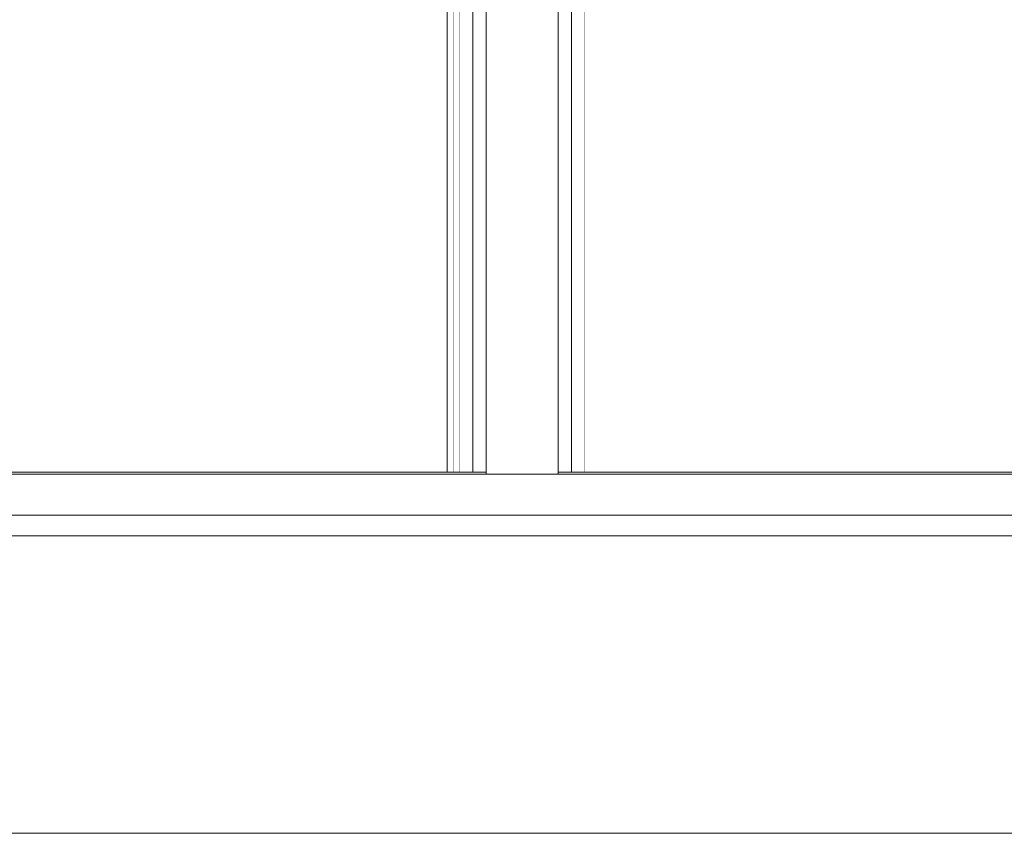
# Model space of a CAD drawing. Header units: millimetres. Extents: x -30280 to 100171, y -17460 to 4378.
# Tile 247 of 256: x 80467 to 81426, y -13810 to -13017. Entities that reach past the tile are written whole.
import ezdxf

# ---------------------------------------------------------------- set-up
doc = ezdxf.new("R2010")
doc.units = ezdxf.units.MM
doc.header["$MEASUREMENT"] = 0
doc.linetypes.add('Wipeout_Contour', pattern=[1000, 0, -1000])
for name, color, linetype in [('10_ESTR_Fotjats', 7, 'Continuous'), ('Nuevo_08_E_Envans secs', 7, 'Continuous'), ('Nuevo_14_PAV_Soft Light Grey 0554', 7, 'Continuous')]:
    doc.layers.add(name, color=color, linetype=linetype)
for name, color, linetype, lineweight in [('10_ESTR_Fotjats_Pluma_Nº__1', 7, 'Continuous', 5), ('Nuevo_08_E_Envans secs_Pluma_Nº__1', 7, 'Continuous', 5), ('Nuevo_14_PAV_Soft Light Grey 0554_Pluma_Nº__29', 7, 'Continuous', 20)]:
    doc.layers.add(name, color=color, linetype=linetype, lineweight=lineweight)

# ---------------------------------------------------------------- blocks, each defined once
blk = doc.blocks.new('Elem Sección_192_3', base_point=(91863.52, -13459.98))
at = {"layer": '10_ESTR_Fotjats_Pluma_Nº__1', "color": 7, "linetype": 'Continuous', "lineweight": 5}
for p, q in [((80991.67, -13459.98), (80921.67, -13459.98)), ((100170.76, -13499.98), (62557.75, -13499.98)), ((100170.76, -13519.98), (62557.75, -13519.98)), ((100170.76, -13809.98), (62557.75, -13809.98))]:
    blk.add_line(p, q, dxfattribs=at)
blk = doc.blocks.new('Elem Sección_205_3', base_point=(91863.52, -13459.98))
at = {"layer": 'Nuevo_08_E_Envans secs_Pluma_Nº__1', "color": 7, "linetype": 'Continuous', "lineweight": 5}
for p, q in [((80889.67, -10159.98), (80889.67, -13457.98)), ((80895.67, -10159.98), (80895.67, -13457.98)), ((80908.67, -10159.98), (80908.67, -13457.98)), ((81004.67, -10159.98), (81004.67, -13457.98)), ((81017.67, -11012.98), (81017.67, -13457.98)), ((80883.67, -12289.98), (80883.67, -13457.98))]:
    blk.add_line(p, q, dxfattribs=at)
at = {"layer": 'Nuevo_08_E_Envans secs_Pluma_Nº__1', "color": 7, "linetype": 'Continuous', "lineweight": 5, "flags": 128}
for points in [[(80921.67, -10109.98), (80921.67, -10159.98), (80921.67, -13457.98)], [(80991.67, -10109.98), (80991.67, -10159.98), (80991.67, -13457.98)]]:
    blk.add_lwpolyline(points, dxfattribs=at)
blk = doc.blocks.new('Elem Sección_206_3', base_point=(91863.52, -13459.98))
at = {"color": 254, "linetype": 'Wipeout_Contour', "lineweight": 0, "ltscale": 327065.475391}
blk.add_wipeout([(80895.67, -10159.98), (80889.67, -10159.98), (80889.67, -13457.98), (80895.67, -13457.98)], dxfattribs=at).dxf.layer = 'Nuevo_08_E_Envans secs'
blk = doc.blocks.new('Elem Sección_253_3', base_point=(91863.52, -13459.98))
at = {"color": 254, "linetype": 'Wipeout_Contour', "lineweight": 0, "ltscale": 1013947.045878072}
blk.add_wipeout([(81017.67, -13457.98), (82078.53, -13457.98), (82078.53, -11359.98), (83178.53, -11359.98), (83178.53, -13457.98), (83985.43, -13457.98), (83985.43, -11359.98), (85085.43, -11359.98), (85085.43, -13457.98), (86136.57, -13457.98), (86136.57, -11012.98), (81017.67, -11012.98)], dxfattribs=at).dxf.layer = 'Nuevo_08_E_Envans secs'
blk = doc.blocks.new('Elem Sección_351_3', base_point=(91863.52, -13459.98))
at = {"layer": 'Nuevo_14_PAV_Soft Light Grey 0554_Pluma_Nº__29', "color": 7, "linetype": 'Continuous', "lineweight": 20}
for p, q in [((80883.67, -13457.98), (75873.09, -13457.98)), ((80921.67, -13457.98), (80921.67, -13459.98)), ((80991.67, -13457.98), (80991.67, -13459.98)), ((86136.57, -13457.98), (81017.67, -13457.98)), ((80921.67, -13459.98), (75835.09, -13459.98)), ((86162.57, -13459.98), (80991.67, -13459.98))]:
    blk.add_line(p, q, dxfattribs=at)
at = {"layer": 'Nuevo_14_PAV_Soft Light Grey 0554_Pluma_Nº__29', "color": 7, "linetype": 'Continuous', "lineweight": 20, "flags": 128}
for points in [[(80921.67, -13457.98), (80908.67, -13457.98), (80895.67, -13457.98), (80889.67, -13457.98), (80883.67, -13457.98)], [(81017.67, -13457.98), (81004.67, -13457.98), (80991.67, -13457.98)]]:
    blk.add_lwpolyline(points, dxfattribs=at)

msp = doc.modelspace()

# ---------------------------------------------------------------- block references
at = {"layer": '10_ESTR_Fotjats', "lineweight": 0}
msp.add_blockref('Elem Sección_192_3', (91863.52, -13459.98), dxfattribs=at)
at = {"layer": 'Nuevo_08_E_Envans secs', "lineweight": 0}
msp.add_blockref('Elem Sección_205_3', (91863.52, -13459.98), dxfattribs=at)

# ---------------------------------------------------------------- next in the draw order: block references
for name in ['Elem Sección_206_3', 'Elem Sección_253_3']:
    msp.add_blockref(name, (91863.52, -13459.98), dxfattribs=at)

# ---------------------------------------------------------------- next in the draw order: block references
at = {"layer": 'Nuevo_14_PAV_Soft Light Grey 0554', "lineweight": 0}
msp.add_blockref('Elem Sección_351_3', (91863.52, -13459.98), dxfattribs=at)

doc.saveas('drawing.dxf')
